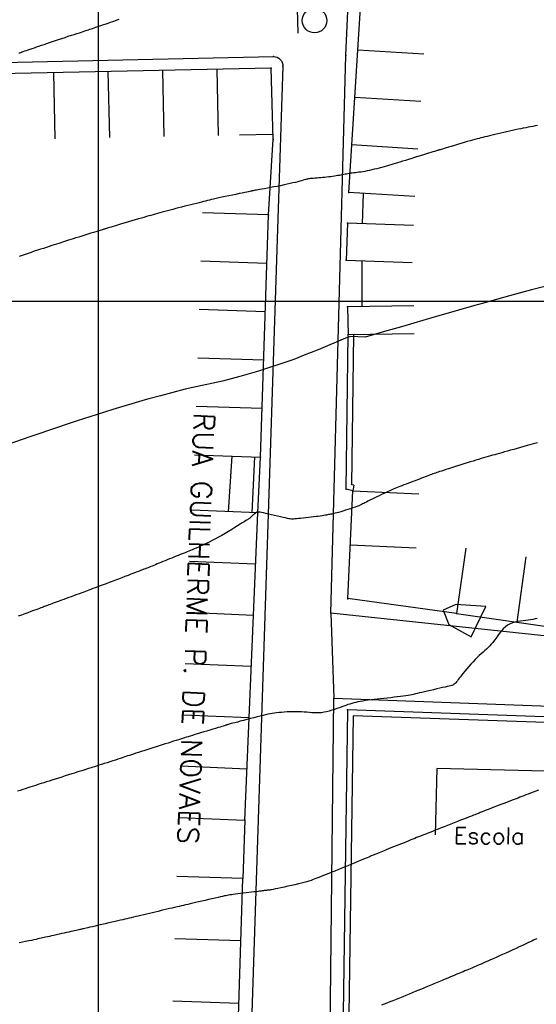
# Model space of a CAD drawing. Header units: millimetres. Extents: x 196436 to 199900, y 8705373 to 8708636.
# Tile 148 of 241: x 198490 to 198553, y 8706715 to 8706834. Entities that reach past the tile are written whole.
import ezdxf
from ezdxf.enums import TextEntityAlignment as Align

# ---------------------------------------------------------------- set-up
doc = ezdxf.new("R2010")
doc.units = ezdxf.units.MM
doc.header["$LTSCALE"] = 5
for name, color, linetype in [('$CURVAS1', 30, 'Continuous'), ('$CURVAS2', 40, 'Continuous'), ('CASA', 6, 'Continuous'), ('CERCA', 3, 'CERCA_LINE'), ('MALHA', 9, 'Continuous'), ('MEIO-FIO', 7, 'Continuous'), ('MURO', 9, 'Continuous'), ('PL', 23, 'Continuous'), ('TEXTO', 2, 'Continuous'), ('TXT_NRUA', 3, 'Continuous')]:
    doc.layers.add(name, color=color, linetype=linetype)
doc.styles.add('GEOSIS', font='ROMANS.SHX')
doc.linetypes.add('CERCA_LINE', pattern='A,0.5,-0.2,["X",Standard,S=0.1,R=0,X=-0.1,Y=-0.05],-0.25', length=0.95)

# ---------------------------------------------------------------- blocks, each defined once
blk = doc.blocks.new('C')
at = {"layer": 'CASA'}
blk.add_lwpolyline([(0, 0), (0, 8)], dxfattribs=at)
blk = doc.blocks.new('PL')
at = {"layer": 'PL'}
blk.add_line((2.01, 1.49), (2.01, -1.49), dxfattribs=at)
blk.add_circle((0, 0), 1.49, dxfattribs=at)

msp = doc.modelspace()

# ---------------------------------------------------------------- linework, layer by layer
at = {"layer": '$CURVAS1'}
msp.add_polyline3d([(198554.225, 8706801.825, 690), (198552.484, 8706801.35, 690), (198549.819, 8706800.645, 690), (198546.671, 8706799.762, 690), (198545.433, 8706799.427, 690), (198541.81, 8706798.376, 690), (198541.068, 8706798.164, 690), (198540.813, 8706798.088, 690), (198536.706, 8706796.896, 690), (198534.958, 8706796.417, 690), (198532.337, 8706795.642, 690), (198530.538, 8706795.726, 690), (198529.943, 8706795.53, 690), (198526.635, 8706794.096, 690), (198524.923, 8706793.45, 690), (198523.69, 8706792.951, 690), (198523.068, 8706792.722, 690), (198519.406, 8706791.524, 690), (198517.13, 8706790.888, 690), (198515.026, 8706790.293, 690), (198511.435, 8706789.535, 690), (198510.519, 8706789.318, 690), (198507.526, 8706788.527, 690), (198506.099, 8706788.167, 690), (198505.664, 8706788.032, 690), (198501.742, 8706786.889, 690), (198499.743, 8706786.232, 690), (198497.437, 8706785.506, 690), (198493.728, 8706784.245, 690), (198493.163, 8706784.058, 690), (198491.839, 8706783.595, 690), (198488.907, 8706782.577, 690)], dxfattribs=at)
at = {"layer": '$CURVAS2'}
for points in [[(198490.384, 8706830.057, 688), (198490.49, 8706830.095, 688), (198490.61, 8706830.137, 688), (198490.751, 8706830.186, 688), (198490.914, 8706830.241, 688), (198491.096, 8706830.303, 688), (198491.296, 8706830.371, 688), (198491.514, 8706830.445, 688), (198491.747, 8706830.524, 688), (198491.994, 8706830.609, 688), (198492.255, 8706830.698, 688), (198492.528, 8706830.791, 688), (198492.812, 8706830.889, 688), (198493.11, 8706830.991, 688), (198493.421, 8706831.097, 688), (198493.745, 8706831.208, 688), (198494.084, 8706831.323, 688), (198494.437, 8706831.443, 688), (198494.806, 8706831.566, 688), (198495.19, 8706831.694, 688), (198495.582, 8706831.823, 688), (198495.975, 8706831.952, 688), (198496.362, 8706832.079, 688), (198496.735, 8706832.201, 688), (198497.088, 8706832.315, 688), (198497.412, 8706832.421, 688), (198497.701, 8706832.515, 688), (198497.95, 8706832.595, 688), (198498.163, 8706832.664, 688), (198498.349, 8706832.725, 688), (198498.514, 8706832.779, 688), (198498.667, 8706832.829, 688), (198498.816, 8706832.877, 688), (198498.967, 8706832.927, 688), (198499.128, 8706832.98, 688), (198499.306, 8706833.039, 688), (198499.501, 8706833.103, 688), (198499.711, 8706833.173, 688), (198499.934, 8706833.248, 688), (198500.169, 8706833.327, 688), (198500.415, 8706833.411, 688), (198500.67, 8706833.498, 688), (198500.933, 8706833.588, 688), (198501.202, 8706833.682, 688), (198501.473, 8706833.777, 688), (198501.744, 8706833.871, 688), (198502.011, 8706833.964, 688), (198502.27, 8706834.054, 688), (198502.519, 8706834.139, 688)], [(198553.194, 8706821.284, 689), (198552.919, 8706821.229, 689), (198552.643, 8706821.173, 689), (198552.363, 8706821.117, 689), (198552.074, 8706821.06, 689), (198551.777, 8706821.002, 689), (198551.471, 8706820.943, 689), (198551.157, 8706820.881, 689), (198550.834, 8706820.817, 689), (198550.502, 8706820.749, 689), (198550.162, 8706820.678, 689), (198549.813, 8706820.602, 689), (198549.457, 8706820.521, 689), (198549.097, 8706820.437, 689), (198548.737, 8706820.351, 689), (198548.382, 8706820.265, 689), (198548.037, 8706820.18, 689), (198547.705, 8706820.098, 689), (198547.391, 8706820.021, 689), (198547.101, 8706819.949, 689), (198546.835, 8706819.884, 689), (198546.587, 8706819.824, 689), (198546.35, 8706819.767, 689), (198546.115, 8706819.708, 689), (198545.874, 8706819.647, 689), (198545.617, 8706819.58, 689), (198545.338, 8706819.504, 689), (198545.027, 8706819.417, 689), (198544.679, 8706819.318, 689), (198544.303, 8706819.209, 689), (198543.912, 8706819.093, 689), (198543.515, 8706818.975, 689), (198543.126, 8706818.859, 689), (198542.756, 8706818.747, 689), (198542.416, 8706818.645, 689), (198542.12, 8706818.556, 689), (198541.874, 8706818.482, 689), (198541.677, 8706818.423, 689), (198541.522, 8706818.377, 689), (198541.402, 8706818.342, 689), (198541.312, 8706818.316, 689), (198541.246, 8706818.297, 689), (198541.196, 8706818.282, 689), (198541.156, 8706818.271, 689), (198541.121, 8706818.261, 689), (198541.082, 8706818.25, 689), (198541.031, 8706818.234, 689), (198540.959, 8706818.212, 689), (198540.857, 8706818.18, 689), (198540.718, 8706818.137, 689), (198540.532, 8706818.08, 689), (198540.292, 8706818.005, 689), (198539.992, 8706817.912, 689), (198539.642, 8706817.804, 689), (198539.254, 8706817.684, 689), (198538.841, 8706817.556, 689), (198538.415, 8706817.424, 689), (198537.989, 8706817.293, 689), (198537.577, 8706817.167, 689), (198537.189, 8706817.048, 689), (198536.837, 8706816.941, 689), (198536.516, 8706816.844, 689), (198536.22, 8706816.755, 689), (198535.943, 8706816.672, 689), (198535.678, 8706816.594, 689), (198535.419, 8706816.519, 689), (198535.159, 8706816.443, 689), (198534.892, 8706816.367, 689), (198534.612, 8706816.287, 689), (198534.322, 8706816.206, 689), (198534.025, 8706816.124, 689), (198533.725, 8706816.043, 689), (198533.425, 8706815.966, 689), (198533.128, 8706815.892, 689), (198532.838, 8706815.825, 689), (198532.558, 8706815.766, 689), (198532.291, 8706815.715, 689), (198532.037, 8706815.672, 689), (198531.796, 8706815.636, 689), (198531.566, 8706815.605, 689), (198531.348, 8706815.577, 689), (198531.14, 8706815.553, 689), (198530.941, 8706815.529, 689), (198530.753, 8706815.506, 689), (198530.572, 8706815.481, 689), (198530.398, 8706815.455, 689), (198530.229, 8706815.427, 689), (198530.062, 8706815.398, 689), (198529.895, 8706815.368, 689), (198529.727, 8706815.337, 689), (198529.555, 8706815.305, 689), (198529.378, 8706815.272, 689), (198529.193, 8706815.238, 689), (198529, 8706815.203, 689), (198528.8, 8706815.168, 689), (198528.592, 8706815.134, 689), (198528.376, 8706815.101, 689), (198528.154, 8706815.068, 689), (198527.924, 8706815.038, 689), (198527.686, 8706815.009, 689), (198527.443, 8706814.984, 689), (198527.197, 8706814.96, 689), (198526.952, 8706814.939, 689), (198526.714, 8706814.92, 689), (198526.487, 8706814.902, 689), (198526.274, 8706814.887, 689), (198526.081, 8706814.873, 689), (198525.911, 8706814.86, 689), (198525.769, 8706814.848, 689), (198525.647, 8706814.835, 689), (198525.54, 8706814.822, 689), (198525.44, 8706814.806, 689), (198525.341, 8706814.786, 689), (198525.235, 8706814.761, 689), (198525.116, 8706814.729, 689), (198524.977, 8706814.69, 689), (198524.811, 8706814.643, 689), (198524.618, 8706814.588, 689), (198524.397, 8706814.526, 689), (198524.149, 8706814.459, 689), (198523.873, 8706814.386, 689), (198523.569, 8706814.31, 689), (198523.237, 8706814.231, 689), (198522.877, 8706814.15, 689), (198522.49, 8706814.068, 689), (198522.085, 8706813.986, 689), (198521.671, 8706813.906, 689), (198521.258, 8706813.828, 689), (198520.856, 8706813.754, 689), (198520.476, 8706813.685, 689), (198520.126, 8706813.623, 689), (198519.818, 8706813.568, 689), (198519.557, 8706813.521, 689), (198519.342, 8706813.482, 689), (198519.166, 8706813.45, 689), (198519.025, 8706813.423, 689), (198518.914, 8706813.402, 689), (198518.826, 8706813.385, 689), (198518.756, 8706813.371, 689), (198518.699, 8706813.36, 689), (198518.649, 8706813.349, 689), (198518.597, 8706813.339, 689), (198518.534, 8706813.326, 689), (198518.452, 8706813.309, 689), (198518.341, 8706813.285, 689), (198518.191, 8706813.254, 689), (198517.994, 8706813.213, 689), (198517.742, 8706813.16, 689), (198517.427, 8706813.095, 689), (198517.061, 8706813.018, 689), (198516.659, 8706812.934, 689), (198516.234, 8706812.845, 689), (198515.8, 8706812.754, 689), (198515.372, 8706812.663, 689), (198514.963, 8706812.575, 689), (198514.589, 8706812.494, 689), (198514.26, 8706812.421, 689), (198513.969, 8706812.356, 689), (198513.707, 8706812.295, 689), (198513.464, 8706812.238, 689), (198513.23, 8706812.181, 689), (198512.996, 8706812.123, 689), (198512.752, 8706812.063, 689), (198512.487, 8706811.997, 689), (198512.195, 8706811.925, 689), (198511.878, 8706811.847, 689), (198511.542, 8706811.763, 689), (198511.189, 8706811.676, 689), (198510.827, 8706811.585, 689), (198510.459, 8706811.492, 689), (198510.09, 8706811.398, 689), (198509.726, 8706811.304, 689), (198509.369, 8706811.21, 689), (198509.023, 8706811.118, 689), (198508.686, 8706811.027, 689), (198508.36, 8706810.938, 689), (198508.045, 8706810.851, 689), (198507.741, 8706810.767, 689), (198507.448, 8706810.686, 689), (198507.168, 8706810.608, 689), (198506.899, 8706810.533, 689), (198506.636, 8706810.46, 689), (198506.375, 8706810.387, 689), (198506.107, 8706810.313, 689), (198505.828, 8706810.234, 689), (198505.531, 8706810.149, 689), (198505.21, 8706810.057, 689), (198504.86, 8706809.955, 689), (198504.476, 8706809.843, 689), (198504.069, 8706809.723, 689), (198503.65, 8706809.599, 689), (198503.231, 8706809.475, 689), (198502.824, 8706809.353, 689), (198502.441, 8706809.239, 689), (198502.094, 8706809.135, 689), (198501.794, 8706809.046, 689), (198501.551, 8706808.973, 689), (198501.359, 8706808.916, 689), (198501.211, 8706808.871, 689), (198501.097, 8706808.837, 689), (198501.009, 8706808.811, 689), (198500.94, 8706808.79, 689), (198500.881, 8706808.772, 689), (198500.823, 8706808.754, 689), (198500.759, 8706808.734, 689), (198500.683, 8706808.711, 689), (198500.591, 8706808.682, 689), (198500.478, 8706808.646, 689), (198500.338, 8706808.603, 689), (198500.166, 8706808.55, 689), (198499.959, 8706808.485, 689), (198499.711, 8706808.408, 689), (198499.419, 8706808.318, 689), (198499.092, 8706808.216, 689), (198498.739, 8706808.107, 689), (198498.371, 8706807.993, 689), (198497.998, 8706807.877, 689), (198497.629, 8706807.763, 689), (198497.276, 8706807.653, 689), (198496.948, 8706807.55, 689), (198496.652, 8706807.458, 689), (198496.384, 8706807.373, 689), (198496.137, 8706807.295, 689), (198495.903, 8706807.221, 689), (198495.674, 8706807.148, 689), (198495.443, 8706807.073, 689), (198495.202, 8706806.996, 689), (198494.945, 8706806.912, 689), (198494.664, 8706806.822, 689), (198494.361, 8706806.724, 689), (198494.04, 8706806.619, 689), (198493.702, 8706806.51, 689), (198493.351, 8706806.395, 689), (198492.989, 8706806.277, 689), (198492.62, 8706806.156, 689), (198492.246, 8706806.033, 689), (198491.87, 8706805.909, 689), (198491.495, 8706805.784, 689), (198491.126, 8706805.662, 689), (198490.767, 8706805.542, 689), (198490.422, 8706805.427, 689)], [(198553.177, 8706782.856, 691), (198553.015, 8706782.811, 691), (198552.814, 8706782.755, 691), (198552.567, 8706782.685, 691), (198552.267, 8706782.6, 691), (198551.924, 8706782.503, 691), (198551.547, 8706782.396, 691), (198551.147, 8706782.282, 691), (198550.736, 8706782.166, 691), (198550.324, 8706782.049, 691), (198549.924, 8706781.936, 691), (198549.544, 8706781.829, 691), (198549.195, 8706781.731, 691), (198548.872, 8706781.642, 691), (198548.572, 8706781.558, 691), (198548.288, 8706781.479, 691), (198548.016, 8706781.403, 691), (198547.751, 8706781.329, 691), (198547.486, 8706781.254, 691), (198547.217, 8706781.177, 691), (198546.939, 8706781.097, 691), (198546.651, 8706781.012, 691), (198546.352, 8706780.924, 691), (198546.041, 8706780.831, 691), (198545.718, 8706780.733, 691), (198545.382, 8706780.63, 691), (198545.032, 8706780.522, 691), (198544.668, 8706780.409, 691), (198544.289, 8706780.291, 691), (198543.903, 8706780.169, 691), (198543.515, 8706780.046, 691), (198543.134, 8706779.925, 691), (198542.765, 8706779.807, 691), (198542.416, 8706779.696, 691), (198542.093, 8706779.592, 691), (198541.805, 8706779.5, 691), (198541.555, 8706779.419, 691), (198541.339, 8706779.35, 691), (198541.151, 8706779.288, 691), (198540.982, 8706779.232, 691), (198540.826, 8706779.18, 691), (198540.677, 8706779.128, 691), (198540.528, 8706779.074, 691), (198540.37, 8706779.016, 691), (198540.2, 8706778.952, 691), (198540.016, 8706778.882, 691), (198539.818, 8706778.806, 691), (198539.607, 8706778.725, 691), (198539.384, 8706778.639, 691), (198539.15, 8706778.548, 691), (198538.903, 8706778.454, 691), (198538.646, 8706778.355, 691), (198538.379, 8706778.254, 691), (198538.106, 8706778.151, 691), (198537.829, 8706778.046, 691), (198537.554, 8706777.942, 691), (198537.283, 8706777.839, 691), (198537.02, 8706777.739, 691), (198536.77, 8706777.643, 691), (198536.535, 8706777.551, 691), (198536.318, 8706777.465, 691), (198536.115, 8706777.382, 691), (198535.92, 8706777.3, 691), (198535.728, 8706777.218, 691), (198535.531, 8706777.131, 691), (198535.326, 8706777.039, 691), (198535.105, 8706776.938, 691), (198534.864, 8706776.827, 691), (198534.598, 8706776.704, 691), (198534.314, 8706776.571, 691), (198534.019, 8706776.432, 691), (198533.721, 8706776.29, 691), (198533.428, 8706776.15, 691), (198533.149, 8706776.015, 691), (198532.89, 8706775.887, 691), (198532.66, 8706775.772, 691), (198532.465, 8706775.67, 691), (198532.297, 8706775.581, 691), (198532.146, 8706775.501, 691), (198532.004, 8706775.428, 691), (198531.861, 8706775.357, 691), (198531.708, 8706775.287, 691), (198531.534, 8706775.214, 691), (198531.33, 8706775.135, 691), (198531.091, 8706775.048, 691), (198530.821, 8706774.955, 691), (198530.532, 8706774.858, 691), (198530.231, 8706774.76, 691), (198529.928, 8706774.665, 691), (198529.634, 8706774.574, 691), (198529.356, 8706774.491, 691), (198529.105, 8706774.418, 691), (198528.887, 8706774.357, 691), (198528.7, 8706774.307, 691), (198528.537, 8706774.267, 691), (198528.394, 8706774.234, 691), (198528.264, 8706774.206, 691), (198528.141, 8706774.182, 691), (198528.021, 8706774.16, 691), (198527.897, 8706774.137, 691), (198527.765, 8706774.113, 691), (198527.621, 8706774.088, 691), (198527.463, 8706774.06, 691), (198527.289, 8706774.031, 691), (198527.095, 8706774, 691), (198526.88, 8706773.968, 691), (198526.64, 8706773.934, 691), (198526.374, 8706773.898, 691), (198526.08, 8706773.862, 691), (198525.767, 8706773.825, 691), (198525.443, 8706773.788, 691), (198525.119, 8706773.753, 691), (198524.803, 8706773.719, 691), (198524.505, 8706773.688, 691), (198524.234, 8706773.66, 691), (198524, 8706773.637, 691), (198523.809, 8706773.618, 691), (198523.652, 8706773.606, 691), (198523.514, 8706773.602, 691), (198523.384, 8706773.606, 691), (198523.248, 8706773.62, 691), (198523.093, 8706773.645, 691), (198522.907, 8706773.682, 691), (198522.676, 8706773.733, 691), (198522.391, 8706773.798, 691), (198522.063, 8706773.873, 691), (198521.707, 8706773.956, 691), (198521.336, 8706774.043, 691), (198520.965, 8706774.129, 691), (198520.609, 8706774.212, 691), (198520.282, 8706774.287, 691), (198519.999, 8706774.351, 691), (198519.77, 8706774.401, 691), (198519.591, 8706774.436, 691), (198519.453, 8706774.457, 691), (198519.347, 8706774.464, 691), (198519.264, 8706774.456, 691), (198519.197, 8706774.435, 691), (198519.135, 8706774.4, 691), (198519.07, 8706774.352, 691), (198518.996, 8706774.291, 691), (198518.913, 8706774.22, 691), (198518.824, 8706774.142, 691), (198518.732, 8706774.059, 691), (198518.639, 8706773.976, 691), (198518.547, 8706773.894, 691), (198518.46, 8706773.818, 691), (198518.379, 8706773.749, 691), (198518.307, 8706773.691, 691), (198518.237, 8706773.638, 691), (198518.161, 8706773.585, 691), (198518.073, 8706773.527, 691), (198517.964, 8706773.458, 691), (198517.828, 8706773.373, 691), (198517.656, 8706773.267, 691), (198517.442, 8706773.133, 691), (198517.18, 8706772.969, 691), (198516.875, 8706772.778, 691), (198516.535, 8706772.566, 691), (198516.168, 8706772.34, 691), (198515.78, 8706772.104, 691), (198515.379, 8706771.866, 691), (198514.973, 8706771.631, 691), (198514.568, 8706771.405, 691), (198514.173, 8706771.192, 691), (198513.788, 8706770.994, 691), (198513.418, 8706770.811, 691), (198513.064, 8706770.641, 691), (198512.727, 8706770.485, 691), (198512.411, 8706770.342, 691), (198512.116, 8706770.212, 691), (198511.847, 8706770.095, 691), (198511.602, 8706769.99, 691), (198511.378, 8706769.894, 691), (198511.17, 8706769.806, 691), (198510.972, 8706769.723, 691), (198510.777, 8706769.643, 691), (198510.582, 8706769.563, 691), (198510.379, 8706769.481, 691), (198510.164, 8706769.394, 691), (198509.932, 8706769.3, 691), (198509.685, 8706769.201, 691), (198509.427, 8706769.098, 691), (198509.161, 8706768.991, 691), (198508.891, 8706768.883, 691), (198508.619, 8706768.773, 691), (198508.35, 8706768.664, 691), (198508.086, 8706768.557, 691), (198507.831, 8706768.453, 691), (198507.586, 8706768.353, 691), (198507.351, 8706768.256, 691), (198507.126, 8706768.164, 691), (198506.913, 8706768.075, 691), (198506.711, 8706767.992, 691), (198506.521, 8706767.914, 691), (198506.345, 8706767.842, 691), (198506.18, 8706767.775, 691), (198506.022, 8706767.712, 691), (198505.865, 8706767.649, 691), (198505.703, 8706767.586, 691), (198505.529, 8706767.518, 691), (198505.338, 8706767.444, 691), (198505.123, 8706767.361, 691), (198504.878, 8706767.267, 691), (198504.599, 8706767.16, 691), (198504.288, 8706767.041, 691), (198503.952, 8706766.913, 691), (198503.595, 8706766.776, 691), (198503.222, 8706766.634, 691), (198502.839, 8706766.489, 691), (198502.45, 8706766.341, 691), (198502.062, 8706766.193, 691), (198501.677, 8706766.048, 691), (198501.3, 8706765.906, 691), (198500.933, 8706765.768, 691), (198500.579, 8706765.635, 691), (198500.241, 8706765.508, 691), (198499.921, 8706765.388, 691), (198499.621, 8706765.276, 691), (198499.345, 8706765.173, 691), (198499.094, 8706765.079, 691), (198498.863, 8706764.993, 691), (198498.646, 8706764.912, 691), (198498.436, 8706764.835, 691), (198498.227, 8706764.758, 691), (198498.014, 8706764.679, 691), (198497.789, 8706764.597, 691), (198497.548, 8706764.508, 691), (198497.285, 8706764.411, 691), (198497.004, 8706764.307, 691), (198496.71, 8706764.199, 691), (198496.41, 8706764.089, 691), (198496.108, 8706763.978, 691), (198495.811, 8706763.868, 691), (198495.523, 8706763.761, 691), (198495.25, 8706763.66, 691), (198494.996, 8706763.567, 691), (198494.762, 8706763.48, 691), (198494.547, 8706763.4, 691), (198494.349, 8706763.326, 691), (198494.167, 8706763.258, 691), (198494.001, 8706763.196, 691), (198493.848, 8706763.139, 691), (198493.709, 8706763.088, 691), (198493.581, 8706763.04, 691), (198493.458, 8706762.994, 691), (198493.333, 8706762.948, 691), (198493.199, 8706762.898, 691), (198493.048, 8706762.843, 691), (198492.874, 8706762.778, 691), (198492.669, 8706762.703, 691), (198492.426, 8706762.613, 691), (198492.142, 8706762.508, 691), (198491.819, 8706762.389, 691), (198491.467, 8706762.259, 691), (198491.092, 8706762.121, 691), (198490.702, 8706761.977, 691), (198490.304, 8706761.831, 691)], [(198543.317, 8706763.236, 692), (198541.774, 8706762.549, 692), (198542.473, 8706760.823, 692), (198545.175, 8706759.328, 692), (198546.949, 8706763.018, 692), (198543.317, 8706763.236, 692)], [(198553.171, 8706761.574, 692), (198552.9, 8706761.507, 692), (198552.632, 8706761.447, 692), (198552.358, 8706761.396, 692), (198552.073, 8706761.352, 692), (198551.773, 8706761.316, 692), (198551.459, 8706761.283, 692), (198551.138, 8706761.245, 692), (198550.813, 8706761.195, 692), (198550.49, 8706761.128, 692), (198550.172, 8706761.037, 692), (198549.866, 8706760.914, 692), (198549.576, 8706760.753, 692), (198549.305, 8706760.551, 692), (198549.052, 8706760.313, 692), (198548.815, 8706760.049, 692), (198548.592, 8706759.769, 692), (198548.38, 8706759.481, 692), (198548.176, 8706759.195, 692), (198547.979, 8706758.919, 692), (198547.786, 8706758.664, 692), (198547.594, 8706758.435, 692), (198547.402, 8706758.229, 692), (198547.208, 8706758.039, 692), (198547.01, 8706757.857, 692), (198546.806, 8706757.677, 692), (198546.594, 8706757.492, 692), (198546.373, 8706757.295, 692), (198546.14, 8706757.079, 692), (198545.895, 8706756.84, 692), (198545.641, 8706756.58, 692), (198545.383, 8706756.307, 692), (198545.126, 8706756.027, 692), (198544.876, 8706755.744, 692), (198544.635, 8706755.466, 692), (198544.41, 8706755.199, 692), (198544.205, 8706754.948, 692), (198544.024, 8706754.719, 692), (198543.865, 8706754.512, 692), (198543.725, 8706754.325, 692), (198543.6, 8706754.159, 692), (198543.49, 8706754.013, 692), (198543.389, 8706753.886, 692), (198543.295, 8706753.777, 692), (198543.207, 8706753.685, 692), (198543.118, 8706753.609, 692), (198543.026, 8706753.547, 692), (198542.921, 8706753.494, 692), (198542.799, 8706753.447, 692), (198542.653, 8706753.403, 692), (198542.477, 8706753.358, 692), (198542.263, 8706753.309, 692), (198542.006, 8706753.251, 692), (198541.703, 8706753.184, 692), (198541.361, 8706753.107, 692), (198540.993, 8706753.024, 692), (198540.611, 8706752.938, 692), (198540.225, 8706752.85, 692), (198539.848, 8706752.763, 692), (198539.492, 8706752.68, 692), (198539.168, 8706752.603, 692), (198538.883, 8706752.535, 692), (198538.632, 8706752.474, 692), (198538.404, 8706752.419, 692), (198538.188, 8706752.37, 692), (198537.974, 8706752.324, 692), (198537.751, 8706752.28, 692), (198537.509, 8706752.238, 692), (198537.237, 8706752.195, 692), (198536.927, 8706752.152, 692), (198536.584, 8706752.107, 692), (198536.213, 8706752.061, 692), (198535.822, 8706752.015, 692), (198535.417, 8706751.969, 692), (198535.005, 8706751.923, 692), (198534.592, 8706751.877, 692), (198534.185, 8706751.832, 692), (198533.79, 8706751.788, 692), (198533.407, 8706751.744, 692), (198533.04, 8706751.699, 692), (198532.687, 8706751.655, 692), (198532.35, 8706751.608, 692), (198532.031, 8706751.56, 692), (198531.729, 8706751.509, 692), (198531.445, 8706751.456, 692), (198531.181, 8706751.398, 692), (198530.931, 8706751.337, 692), (198530.691, 8706751.27, 692), (198530.456, 8706751.199, 692), (198530.222, 8706751.123, 692), (198529.984, 8706751.04, 692), (198529.736, 8706750.951, 692), (198529.475, 8706750.856, 692), (198529.197, 8706750.754, 692), (198528.903, 8706750.648, 692), (198528.598, 8706750.543, 692), (198528.286, 8706750.441, 692), (198527.969, 8706750.348, 692), (198527.651, 8706750.266, 692), (198527.336, 8706750.199, 692), (198527.028, 8706750.151, 692), (198526.728, 8706750.124, 692), (198526.435, 8706750.117, 692), (198526.145, 8706750.124, 692), (198525.855, 8706750.142, 692), (198525.562, 8706750.166, 692), (198525.262, 8706750.194, 692), (198524.951, 8706750.221, 692), (198524.627, 8706750.242, 692), (198524.288, 8706750.256, 692), (198523.937, 8706750.261, 692), (198523.58, 8706750.259, 692), (198523.222, 8706750.25, 692), (198522.869, 8706750.236, 692), (198522.524, 8706750.216, 692), (198522.195, 8706750.191, 692), (198521.886, 8706750.164, 692), (198521.6, 8706750.132, 692), (198521.332, 8706750.097, 692), (198521.072, 8706750.057, 692), (198520.813, 8706750.01, 692), (198520.546, 8706749.956, 692), (198520.263, 8706749.894, 692), (198519.956, 8706749.822, 692), (198519.617, 8706749.738, 692), (198519.241, 8706749.644, 692), (198518.836, 8706749.541, 692), (198518.417, 8706749.433, 692), (198517.995, 8706749.324, 692), (198517.583, 8706749.216, 692), (198517.195, 8706749.114, 692), (198516.842, 8706749.021, 692), (198516.538, 8706748.94, 692), (198516.292, 8706748.875, 692), (198516.098, 8706748.823, 692), (198515.949, 8706748.782, 692), (198515.836, 8706748.751, 692), (198515.751, 8706748.727, 692), (198515.684, 8706748.708, 692), (198515.629, 8706748.691, 692), (198515.576, 8706748.674, 692), (198515.517, 8706748.655, 692), (198515.446, 8706748.633, 692), (198515.36, 8706748.606, 692), (198515.251, 8706748.572, 692), (198515.116, 8706748.53, 692), (198514.948, 8706748.479, 692), (198514.743, 8706748.415, 692), (198514.495, 8706748.339, 692), (198514.202, 8706748.25, 692), (198513.872, 8706748.149, 692), (198513.515, 8706748.04, 692), (198513.142, 8706747.927, 692), (198512.763, 8706747.812, 692), (198512.39, 8706747.698, 692), (198512.032, 8706747.589, 692), (198511.7, 8706747.489, 692), (198511.402, 8706747.399, 692), (198511.133, 8706747.317, 692), (198510.885, 8706747.242, 692), (198510.65, 8706747.171, 692), (198510.421, 8706747.101, 692), (198510.19, 8706747.03, 692), (198509.95, 8706746.955, 692), (198509.691, 8706746.873, 692), (198509.41, 8706746.784, 692), (198509.106, 8706746.686, 692), (198508.783, 8706746.583, 692), (198508.443, 8706746.473, 692), (198508.091, 8706746.36, 692), (198507.729, 8706746.243, 692), (198507.36, 8706746.125, 692), (198506.987, 8706746.005, 692), (198506.614, 8706745.886, 692), (198506.243, 8706745.768, 692), (198505.879, 8706745.652, 692), (198505.524, 8706745.54, 692), (198505.182, 8706745.431, 692), (198504.857, 8706745.328, 692), (198504.552, 8706745.231, 692), (198504.27, 8706745.14, 692), (198504.013, 8706745.058, 692), (198503.776, 8706744.981, 692), (198503.551, 8706744.907, 692), (198503.331, 8706744.835, 692), (198503.109, 8706744.762, 692), (198502.879, 8706744.686, 692), (198502.631, 8706744.605, 692), (198502.36, 8706744.516, 692), (198502.061, 8706744.418, 692), (198501.74, 8706744.314, 692), (198501.404, 8706744.204, 692), (198501.061, 8706744.093, 692), (198500.721, 8706743.983, 692), (198500.391, 8706743.876, 692), (198500.079, 8706743.776, 692), (198499.794, 8706743.684, 692), (198499.542, 8706743.604, 692), (198499.321, 8706743.534, 692), (198499.129, 8706743.473, 692), (198498.963, 8706743.421, 692), (198498.819, 8706743.376, 692), (198498.694, 8706743.337, 692), (198498.586, 8706743.304, 692), (198498.491, 8706743.274, 692), (198498.406, 8706743.248, 692), (198498.323, 8706743.223, 692), (198498.233, 8706743.195, 692), (198498.13, 8706743.163, 692), (198498.003, 8706743.123, 692), (198497.846, 8706743.074, 692), (198497.65, 8706743.012, 692), (198497.407, 8706742.935, 692), (198497.111, 8706742.841, 692), (198496.771, 8706742.733, 692), (198496.397, 8706742.614, 692), (198495.999, 8706742.488, 692), (198495.588, 8706742.357, 692), (198495.175, 8706742.226, 692), (198494.77, 8706742.097, 692), (198494.384, 8706741.974, 692), (198494.025, 8706741.861, 692), (198493.691, 8706741.755, 692), (198493.379, 8706741.656, 692), (198493.084, 8706741.563, 692), (198492.802, 8706741.473, 692), (198492.528, 8706741.386, 692), (198492.26, 8706741.3, 692), (198491.992, 8706741.214, 692), (198491.721, 8706741.127, 692), (198491.444, 8706741.037, 692), (198491.158, 8706740.944, 692), (198490.862, 8706740.847, 692), (198490.552, 8706740.745, 692), (198490.226, 8706740.638, 692)], [(198553.321, 8706740.78, 693), (198552.981, 8706740.646, 693), (198552.657, 8706740.519, 693), (198552.35, 8706740.398, 693), (198552.06, 8706740.285, 693), (198551.789, 8706740.18, 693), (198551.536, 8706740.082, 693), (198551.296, 8706739.99, 693), (198551.065, 8706739.902, 693), (198550.836, 8706739.815, 693), (198550.603, 8706739.728, 693), (198550.362, 8706739.637, 693), (198550.107, 8706739.54, 693), (198549.833, 8706739.436, 693), (198549.535, 8706739.323, 693), (198549.218, 8706739.202, 693), (198548.891, 8706739.077, 693), (198548.56, 8706738.95, 693), (198548.232, 8706738.824, 693), (198547.914, 8706738.702, 693), (198547.614, 8706738.586, 693), (198547.338, 8706738.479, 693), (198547.091, 8706738.383, 693), (198546.873, 8706738.298, 693), (198546.681, 8706738.222, 693), (198546.512, 8706738.156, 693), (198546.363, 8706738.096, 693), (198546.23, 8706738.044, 693), (198546.112, 8706737.996, 693), (198546.005, 8706737.953, 693), (198545.905, 8706737.913, 693), (198545.807, 8706737.874, 693), (198545.703, 8706737.832, 693), (198545.586, 8706737.786, 693), (198545.45, 8706737.732, 693), (198545.286, 8706737.667, 693), (198545.089, 8706737.589, 693), (198544.851, 8706737.496, 693), (198544.567, 8706737.385, 693), (198544.243, 8706737.258, 693), (198543.887, 8706737.119, 693), (198543.506, 8706736.97, 693), (198543.11, 8706736.814, 693), (198542.705, 8706736.656, 693), (198542.3, 8706736.496, 693), (198541.902, 8706736.34, 693), (198541.519, 8706736.188, 693), (198541.151, 8706736.042, 693), (198540.799, 8706735.903, 693), (198540.463, 8706735.769, 693), (198540.144, 8706735.642, 693), (198539.841, 8706735.521, 693), (198539.555, 8706735.407, 693), (198539.286, 8706735.301, 693), (198539.033, 8706735.201, 693), (198538.792, 8706735.106, 693), (198538.558, 8706735.014, 693), (198538.326, 8706734.922, 693), (198538.092, 8706734.83, 693), (198537.849, 8706734.734, 693), (198537.594, 8706734.633, 693), (198537.32, 8706734.524, 693), (198537.026, 8706734.406, 693), (198536.715, 8706734.281, 693), (198536.394, 8706734.151, 693), (198536.07, 8706734.02, 693), (198535.749, 8706733.89, 693), (198535.437, 8706733.764, 693), (198535.142, 8706733.644, 693), (198534.869, 8706733.533, 693), (198534.623, 8706733.433, 693), (198534.404, 8706733.343, 693), (198534.209, 8706733.264, 693), (198534.035, 8706733.193, 693), (198533.88, 8706733.13, 693), (198533.742, 8706733.073, 693), (198533.617, 8706733.021, 693), (198533.503, 8706732.975, 693), (198533.397, 8706732.931, 693), (198533.292, 8706732.888, 693), (198533.183, 8706732.843, 693), (198533.061, 8706732.793, 693), (198532.921, 8706732.735, 693), (198532.756, 8706732.667, 693), (198532.558, 8706732.585, 693), (198532.321, 8706732.487, 693), (198532.04, 8706732.371, 693), (198531.721, 8706732.238, 693), (198531.37, 8706732.094, 693), (198530.995, 8706731.939, 693), (198530.603, 8706731.777, 693), (198530.201, 8706731.612, 693), (198529.797, 8706731.446, 693), (198529.398, 8706731.283, 693), (198529.009, 8706731.124, 693), (198528.634, 8706730.972, 693), (198528.273, 8706730.825, 693), (198527.927, 8706730.686, 693), (198527.599, 8706730.554, 693), (198527.288, 8706730.429, 693), (198526.996, 8706730.313, 693), (198526.725, 8706730.205, 693), (198526.474, 8706730.105, 693), (198526.236, 8706730.013, 693), (198526.002, 8706729.926, 693), (198525.765, 8706729.842, 693), (198525.515, 8706729.76, 693), (198525.245, 8706729.677, 693), (198524.945, 8706729.593, 693), (198524.607, 8706729.504, 693), (198524.227, 8706729.41, 693), (198523.814, 8706729.313, 693), (198523.383, 8706729.214, 693), (198522.948, 8706729.118, 693), (198522.522, 8706729.026, 693), (198522.12, 8706728.94, 693), (198521.755, 8706728.864, 693), (198521.441, 8706728.799, 693), (198521.189, 8706728.748, 693), (198520.994, 8706728.71, 693), (198520.848, 8706728.682, 693), (198520.742, 8706728.663, 693), (198520.669, 8706728.652, 693), (198520.619, 8706728.645, 693), (198520.585, 8706728.642, 693), (198520.559, 8706728.641, 693), (198520.532, 8706728.64, 693), (198520.503, 8706728.639, 693), (198520.47, 8706728.637, 693), (198520.431, 8706728.634, 693), (198520.385, 8706728.629, 693), (198520.33, 8706728.624, 693), (198520.265, 8706728.616, 693), (198520.187, 8706728.607, 693), (198520.096, 8706728.595, 693), (198519.988, 8706728.581, 693), (198519.861, 8706728.565, 693), (198519.713, 8706728.545, 693), (198519.54, 8706728.522, 693), (198519.34, 8706728.496, 693), (198519.11, 8706728.467, 693), (198518.847, 8706728.434, 693), (198518.552, 8706728.398, 693), (198518.231, 8706728.359, 693), (198517.896, 8706728.318, 693), (198517.555, 8706728.276, 693), (198517.219, 8706728.235, 693), (198516.899, 8706728.196, 693), (198516.604, 8706728.159, 693), (198516.343, 8706728.126, 693), (198516.125, 8706728.097, 693), (198515.939, 8706728.071, 693), (198515.773, 8706728.045, 693), (198515.615, 8706728.017, 693), (198515.452, 8706727.985, 693), (198515.271, 8706727.947, 693), (198515.059, 8706727.9, 693), (198514.805, 8706727.842, 693), (198514.499, 8706727.772, 693), (198514.149, 8706727.692, 693), (198513.766, 8706727.604, 693), (198513.363, 8706727.511, 693), (198512.95, 8706727.415, 693), (198512.54, 8706727.321, 693), (198512.143, 8706727.229, 693), (198511.772, 8706727.144, 693), (198511.435, 8706727.066, 693), (198511.128, 8706726.996, 693), (198510.844, 8706726.93, 693), (198510.577, 8706726.869, 693), (198510.319, 8706726.809, 693), (198510.063, 8706726.75, 693), (198509.803, 8706726.69, 693), (198509.531, 8706726.626, 693), (198509.243, 8706726.558, 693), (198508.939, 8706726.487, 693), (198508.621, 8706726.412, 693), (198508.291, 8706726.334, 693), (198507.952, 8706726.253, 693), (198507.605, 8706726.171, 693), (198507.253, 8706726.088, 693), (198506.898, 8706726.004, 693), (198506.543, 8706725.921, 693), (198506.189, 8706725.838, 693), (198505.84, 8706725.756, 693), (198505.498, 8706725.676, 693), (198505.165, 8706725.598, 693), (198504.844, 8706725.523, 693), (198504.538, 8706725.452, 693), (198504.249, 8706725.384, 693), (198503.979, 8706725.32, 693), (198503.72, 8706725.259, 693), (198503.467, 8706725.2, 693), (198503.212, 8706725.14, 693), (198502.948, 8706725.077, 693), (198502.666, 8706725.011, 693), (198502.361, 8706724.94, 693), (198502.024, 8706724.862, 693), (198501.652, 8706724.776, 693), (198501.253, 8706724.683, 693), (198500.84, 8706724.588, 693), (198500.424, 8706724.492, 693), (198500.017, 8706724.399, 693), (198499.632, 8706724.31, 693), (198499.28, 8706724.229, 693), (198498.973, 8706724.159, 693), (198498.72, 8706724.1, 693), (198498.515, 8706724.053, 693), (198498.348, 8706724.015, 693), (198498.211, 8706723.983, 693), (198498.092, 8706723.956, 693), (198497.984, 8706723.931, 693), (198497.876, 8706723.907, 693), (198497.759, 8706723.881, 693), (198497.625, 8706723.851, 693), (198497.472, 8706723.818, 693), (198497.3, 8706723.78, 693), (198497.108, 8706723.737, 693), (198496.898, 8706723.69, 693), (198496.667, 8706723.639, 693), (198496.417, 8706723.583, 693), (198496.147, 8706723.522, 693), (198495.857, 8706723.456, 693), (198495.554, 8706723.387, 693), (198495.244, 8706723.316, 693), (198494.934, 8706723.245, 693), (198494.63, 8706723.175, 693), (198494.34, 8706723.109, 693), (198494.069, 8706723.047, 693), (198493.824, 8706722.991, 693), (198493.611, 8706722.942, 693), (198493.42, 8706722.899, 693), (198493.243, 8706722.859, 693), (198493.069, 8706722.821, 693), (198492.888, 8706722.781, 693), (198492.691, 8706722.739, 693), (198492.467, 8706722.691, 693), (198492.206, 8706722.635, 693), (198491.903, 8706722.571, 693), (198491.562, 8706722.499, 693), (198491.193, 8706722.421, 693), (198490.807, 8706722.34, 693), (198490.412, 8706722.257, 693)], [(198553.122, 8706722.774, 694), (198553.009, 8706722.721, 694), (198552.875, 8706722.658, 694), (198552.715, 8706722.584, 694), (198552.523, 8706722.494, 694), (198552.291, 8706722.385, 694), (198552.016, 8706722.256, 694), (198551.703, 8706722.11, 694), (198551.358, 8706721.948, 694), (198550.987, 8706721.775, 694), (198550.597, 8706721.594, 694), (198550.194, 8706721.408, 694), (198549.786, 8706721.221, 694), (198549.377, 8706721.035, 694), (198548.975, 8706720.854, 694), (198548.583, 8706720.68, 694), (198548.204, 8706720.512, 694), (198547.84, 8706720.353, 694), (198547.495, 8706720.202, 694), (198547.172, 8706720.062, 694), (198546.873, 8706719.932, 694), (198546.601, 8706719.814, 694), (198546.359, 8706719.709, 694), (198546.141, 8706719.614, 694), (198545.943, 8706719.528, 694), (198545.758, 8706719.447, 694), (198545.581, 8706719.371, 694), (198545.407, 8706719.295, 694), (198545.229, 8706719.219, 694), (198545.043, 8706719.14, 694), (198544.844, 8706719.055, 694), (198544.632, 8706718.966, 694), (198544.408, 8706718.872, 694), (198544.175, 8706718.775, 694), (198543.934, 8706718.674, 694), (198543.685, 8706718.57, 694), (198543.432, 8706718.464, 694), (198543.175, 8706718.357, 694), (198542.916, 8706718.248, 694), (198542.658, 8706718.139, 694), (198542.401, 8706718.03, 694), (198542.149, 8706717.924, 694), (198541.903, 8706717.82, 694), (198541.666, 8706717.721, 694), (198541.441, 8706717.626, 694), (198541.228, 8706717.537, 694), (198541.029, 8706717.454, 694), (198540.84, 8706717.376, 694), (198540.656, 8706717.3, 694), (198540.47, 8706717.223, 694), (198540.278, 8706717.145, 694), (198540.073, 8706717.061, 694), (198539.851, 8706716.969, 694), (198539.605, 8706716.868, 694), (198539.332, 8706716.755, 694), (198539.034, 8706716.632, 694), (198538.712, 8706716.499, 694), (198538.371, 8706716.358, 694), (198538.013, 8706716.211, 694), (198537.641, 8706716.058, 694), (198537.258, 8706715.901, 694), (198536.867, 8706715.742, 694), (198536.472, 8706715.582, 694), (198536.076, 8706715.423, 694), (198535.687, 8706715.267, 694), (198535.309, 8706715.116, 694), (198534.948, 8706714.972, 694), (198534.609, 8706714.837, 694), (198534.297, 8706714.712, 694)]]:
    msp.add_polyline3d(points, dxfattribs=at)
at = {"layer": 'CASA'}
for p, q in [((198530.346, 8706813.171), (198531.801, 8706836.166)), ((198517.11, 8706820.136), (198521.109, 8706820.22)), ((198538.331, 8706812.666), (198530.346, 8706813.171)), ((198520.61, 8706810.442), (198512.614, 8706810.705)), ((198519.644, 8706781.113), (198520.61, 8706810.442)), ((198511.648, 8706781.377), (198519.644, 8706781.113)), ((198530.23, 8706763.962), (198530.815, 8706777.03)), ((198530.815, 8706777.03), (198538.807, 8706776.672)), ((198519.315, 8706774.344), (198511.323, 8706774.684)), ((198517.733, 8706737.118), (198519.315, 8706774.344)), ((198530.523, 8706770.496), (198538.515, 8706770.138)), ((198544.518, 8706770.076), (198543.393, 8706762.156)), ((198543.393, 8706762.156), (198530.23, 8706763.962)), ((198543.393, 8706762.156), (198572.686, 8706757.996)), ((198509.741, 8706737.458), (198517.733, 8706737.118)), ((198517.508, 8706730.062), (198509.512, 8706730.322)), ((198515.296, 8706662.006), (198517.508, 8706730.062))]:
    msp.add_line(p, q, dxfattribs=at)
for points in [[(198520.942, 8706828.218), (198455.027, 8706826.838)], [(198521.169, 8706819.6), (198520.942, 8706828.218)], [(198532.011, 8706809.367), (198532.117, 8706813.059)], [(198538.158, 8706809.157), (198530.163, 8706809.429), (198530.011, 8706804.961), (198538.006, 8706804.689)], [(198531.937, 8706799.337), (198531.962, 8706804.894)], [(198538.197, 8706799.433), (198530.198, 8706799.311), (198530.249, 8706795.956), (198538.248, 8706796.078)], [(198515.748, 8706774.496), (198516.227, 8706781.226)], [(198518.616, 8706774.378), (198518.945, 8706781.147)], [(198519.315, 8706774.344), (198519.644, 8706781.113)], [(198557.228, 8706734.996), (198557.412, 8706742.994), (198540.994, 8706743.372), (198540.809, 8706735.374)]]:
    msp.add_lwpolyline(points, dxfattribs=at)
for p in [(198520.942, 8706828.217, 688.403), (198521.17, 8706819.599, 688.701), (198530.347, 8706813.17, 689.116), (198520.61, 8706810.44, 689.15), (198530.163, 8706809.428, 689.209), (198530.011, 8706804.959, 689.469), (198530.198, 8706799.31, 689.744), (198530.249, 8706795.955, 689.987), (198519.644, 8706781.112, 690.477), (198519.316, 8706774.343, 691.013), (198530.231, 8706763.961, 691.638), (198543.394, 8706762.155, 692.08), (198517.734, 8706737.117, 692.55), (198517.508, 8706730.061, 692.917)]:
    msp.add_point(p, dxfattribs=at)
at = {"layer": 'CERCA'}
for points in [[(198520.61, 8706810.442), (198521.169, 8706819.6)], [(198517.733, 8706737.118), (198517.508, 8706730.062)]]:
    msp.add_lwpolyline(points, dxfattribs=at)
at = {"layer": 'MALHA'}
for p, q in [((198500, 8708635.599), (198500, 8705384.785)), ((198500, 8708635.599), (198500, 8705384.785)), ((196441.61, 8706800), (199000, 8706800)), ((196441.61, 8706800), (199000, 8706800))]:
    msp.add_line(p, q, dxfattribs=at)
at = {"layer": 'MEIO-FIO'}
msp.add_line((198528.539, 8706751.913), (198572.045, 8706750.307), dxfattribs=at)
for points in [[(198534.898, 8706894.752), (198578.591, 8706891.763, -0.4069803), (198581.145, 8706888.996), (198573.914, 8706758.529), (198572.966, 8706757.455), (198528.166, 8706762.214), (198529.969, 8706829.738), (198532.027, 8706875.191), (198531.337, 8706892.541, -0.333324), (198534.898, 8706894.752, -5.1959311)], [(198453.69, 8706828.144), (198521.213, 8706829.623, -0.4323837), (198522.361, 8706828.454), (198516.896, 8706661.982), (198489.524, 8706662.203), (198488.331, 8706663.159), (198453.69, 8706828.144)]]:
    msp.add_lwpolyline(points, format="xyb", dxfattribs=at)
for points in [[(198528.166, 8706762.214), (198528.539, 8706751.913)], [(198528.012, 8706549.915), (198527.68, 8706674.96), (198528.539, 8706751.913)]]:
    msp.add_lwpolyline(points, dxfattribs=at)
for p in [(198529.97, 8706829.737, 688.264), (198521.213, 8706829.622, 688.239), (198522.361, 8706828.453, 688.276), (198528.166, 8706762.213, 691.441), (198528.539, 8706751.912, 691.897)]:
    msp.add_point(p, dxfattribs=at)
at = {"layer": 'MURO'}
for points in [[(198530.815, 8706777.03), (198530.004, 8706777.208), (198530.249, 8706795.956)], [(198530.966, 8706777.713), (198530.711, 8706777.769), (198530.949, 8706795.947)], [(198530.966, 8706777.713), (198530.815, 8706777.03)], [(198565.074, 8706741.261), (198565.355, 8706749.256), (198530.18, 8706750.494), (198529.612, 8706710.827)], [(198564.374, 8706741.286), (198564.631, 8706748.582), (198530.87, 8706749.77), (198530.312, 8706710.817)]]:
    msp.add_lwpolyline(points, dxfattribs=at)
for p in [(198530.004, 8706777.207, 690.837), (198530.18, 8706750.493, 692.046)]:
    msp.add_point(p, dxfattribs=at)

# ---------------------------------------------------------------- block references
at = {"layer": 'CASA'}
for p, rotation in [((198539.421, 8706829.913), 86.38109819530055), ((198494.576, 8706827.666), 181.1994297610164), ((198501.167, 8706827.804), 181.1994297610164), ((198507.759, 8706827.942), 181.1994297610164), ((198514.35, 8706828.08), 181.1994297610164), ((198539.058, 8706824.164), 86.38109819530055), ((198538.694, 8706818.415), 86.38109819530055), ((198520.417, 8706804.576), 88.11333081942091), ((198520.224, 8706798.71), 88.11333081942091), ((198520.03, 8706792.845), 88.11333081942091), ((198519.837, 8706786.979), 88.11333081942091), ((198550.716, 8706761.116), 351.9173691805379), ((198519.052, 8706768.14), 87.56658891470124), ((198518.788, 8706761.936), 87.56658891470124), ((198518.524, 8706755.731), 87.56658891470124), ((198518.261, 8706749.527), 87.56658891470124), ((198517.997, 8706743.323), 87.56658891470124), ((198517.262, 8706722.5), 88.13885723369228), ((198517.016, 8706714.938), 88.13885723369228)]:
    msp.add_blockref('C', p, dxfattribs=dict(at, rotation=rotation))
at = {"layer": 'PL', "rotation": 181.5266733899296}
msp.add_blockref('PL', (198526.188, 8706833.989, 688.231), dxfattribs=at)

# ---------------------------------------------------------------- texts
at = {"layer": 'TEXTO', "style": 'GEOSIS'}
msp.add_text('Escola', height=2, rotation=359.749, dxfattribs=at).set_placement((198543.052, 8706733.658), align=Align.BOTTOM_LEFT)
at = {"layer": 'TXT_NRUA', "style": 'GEOSIS'}
msp.add_text('RUA GUILHERME P. DE NOVAES', height=2.5, rotation=267.8456, dxfattribs=at).set_placement((198510.838, 8706786.546), align=Align.BOTTOM_LEFT)

doc.saveas('drawing.dxf')
